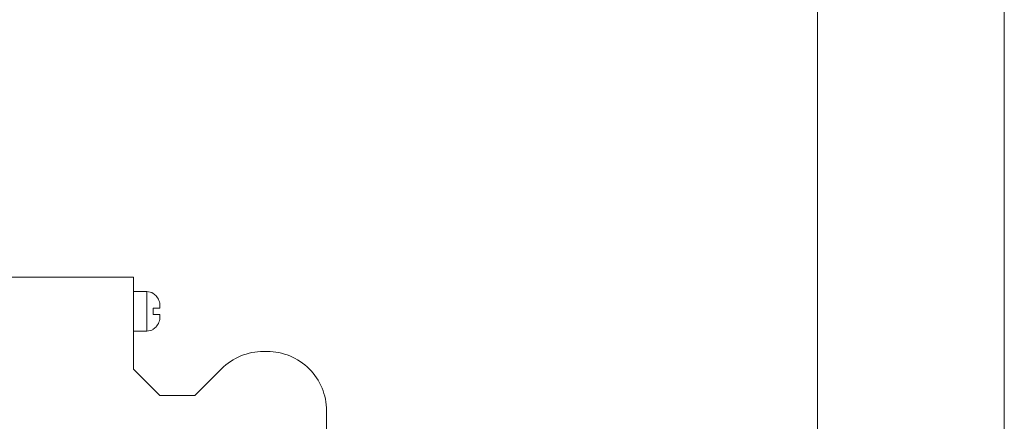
# Model space of a CAD drawing. Header units: millimetres. Extents: x -594 to 595, y -419 to 422.
# Tile 87 of 124: x -11 to 63, y 230 to 260. Entities that reach past the tile are written whole.
import ezdxf
from ezdxf.lldxf.tags import DXFTag

# ---------------------------------------------------------------- set-up
doc = ezdxf.new("R2010")
doc.units = ezdxf.units.MM
doc.header["$MEASUREMENT"] = 0
doc.layers.add('layer 1', color=7, linetype='Continuous')
tags = doc.linetypes.add('New Line117', pattern=[1, 0.5, -0.5]).pattern_tags.tags
tags[6:7] = [DXFTag(74, 4), DXFTag(75, 0), DXFTag(340, '0'), DXFTag(46, 1.0), DXFTag(50, 0.0), DXFTag(44, 0.0), DXFTag(45, 0.0)]
tags[4:5] = [DXFTag(74, 4), DXFTag(75, 0), DXFTag(340, '0'), DXFTag(46, 1.0), DXFTag(50, 0.0), DXFTag(44, 0.0), DXFTag(45, 0.0)]
tags = doc.linetypes.add('New Line120', pattern=[1, 0.5, -0.5]).pattern_tags.tags
tags[6:7] = [DXFTag(74, 4), DXFTag(75, 0), DXFTag(340, '0'), DXFTag(46, 1.0), DXFTag(50, 0.0), DXFTag(44, 0.0), DXFTag(45, 0.0)]
tags[4:5] = [DXFTag(74, 4), DXFTag(75, 0), DXFTag(340, '0'), DXFTag(46, 1.0), DXFTag(50, 0.0), DXFTag(44, 0.0), DXFTag(45, 0.0)]
tags = doc.linetypes.add('New Line121', pattern=[1, 0.5, -0.5]).pattern_tags.tags
tags[6:7] = [DXFTag(74, 4), DXFTag(75, 0), DXFTag(340, '0'), DXFTag(46, 1.0), DXFTag(50, 0.0), DXFTag(44, 0.0), DXFTag(45, 0.0)]
tags[4:5] = [DXFTag(74, 4), DXFTag(75, 0), DXFTag(340, '0'), DXFTag(46, 1.0), DXFTag(50, 0.0), DXFTag(44, 0.0), DXFTag(45, 0.0)]
tags = doc.linetypes.add('New Line122', pattern=[1, 0.5, -0.5]).pattern_tags.tags
tags[6:7] = [DXFTag(74, 4), DXFTag(75, 0), DXFTag(340, '0'), DXFTag(46, 1.0), DXFTag(50, 0.0), DXFTag(44, 0.0), DXFTag(45, 0.0)]
tags[4:5] = [DXFTag(74, 4), DXFTag(75, 0), DXFTag(340, '0'), DXFTag(46, 1.0), DXFTag(50, 0.0), DXFTag(44, 0.0), DXFTag(45, 0.0)]
tags = doc.linetypes.add('New Line123', pattern=[1, 0.5, -0.5]).pattern_tags.tags
tags[6:7] = [DXFTag(74, 4), DXFTag(75, 0), DXFTag(340, '0'), DXFTag(46, 1.0), DXFTag(50, 0.0), DXFTag(44, 0.0), DXFTag(45, 0.0)]
tags[4:5] = [DXFTag(74, 4), DXFTag(75, 0), DXFTag(340, '0'), DXFTag(46, 1.0), DXFTag(50, 0.0), DXFTag(44, 0.0), DXFTag(45, 0.0)]
tags = doc.linetypes.add('New Line124', pattern=[1, 0.5, -0.5]).pattern_tags.tags
tags[6:7] = [DXFTag(74, 4), DXFTag(75, 0), DXFTag(340, '0'), DXFTag(46, 1.0), DXFTag(50, 0.0), DXFTag(44, 0.0), DXFTag(45, 0.0)]
tags[4:5] = [DXFTag(74, 4), DXFTag(75, 0), DXFTag(340, '0'), DXFTag(46, 1.0), DXFTag(50, 0.0), DXFTag(44, 0.0), DXFTag(45, 0.0)]
tags = doc.linetypes.add('New Line125', pattern=[1, 0.5, -0.5]).pattern_tags.tags
tags[6:7] = [DXFTag(74, 4), DXFTag(75, 0), DXFTag(340, '0'), DXFTag(46, 1.0), DXFTag(50, 0.0), DXFTag(44, 0.0), DXFTag(45, 0.0)]
tags[4:5] = [DXFTag(74, 4), DXFTag(75, 0), DXFTag(340, '0'), DXFTag(46, 1.0), DXFTag(50, 0.0), DXFTag(44, 0.0), DXFTag(45, 0.0)]
tags = doc.linetypes.add('New Line132', pattern=[1, 0.5, -0.5]).pattern_tags.tags
tags[6:7] = [DXFTag(74, 4), DXFTag(75, 0), DXFTag(340, '0'), DXFTag(46, 1.0), DXFTag(50, 0.0), DXFTag(44, 0.0), DXFTag(45, 0.0)]
tags[4:5] = [DXFTag(74, 4), DXFTag(75, 0), DXFTag(340, '0'), DXFTag(46, 1.0), DXFTag(50, 0.0), DXFTag(44, 0.0), DXFTag(45, 0.0)]
tags = doc.linetypes.add('New Line133', pattern=[1, 0.5, -0.5]).pattern_tags.tags
tags[6:7] = [DXFTag(74, 4), DXFTag(75, 0), DXFTag(340, '0'), DXFTag(46, 1.0), DXFTag(50, 0.0), DXFTag(44, 0.0), DXFTag(45, 0.0)]
tags[4:5] = [DXFTag(74, 4), DXFTag(75, 0), DXFTag(340, '0'), DXFTag(46, 1.0), DXFTag(50, 0.0), DXFTag(44, 0.0), DXFTag(45, 0.0)]
tags = doc.linetypes.add('New Line138', pattern=[1, 0.5, -0.5]).pattern_tags.tags
tags[6:7] = [DXFTag(74, 4), DXFTag(75, 0), DXFTag(340, '0'), DXFTag(46, 1.0), DXFTag(50, 0.0), DXFTag(44, 0.0), DXFTag(45, 0.0)]
tags[4:5] = [DXFTag(74, 4), DXFTag(75, 0), DXFTag(340, '0'), DXFTag(46, 1.0), DXFTag(50, 0.0), DXFTag(44, 0.0), DXFTag(45, 0.0)]
tags = doc.linetypes.add('New Line139', pattern=[1, 0.5, -0.5]).pattern_tags.tags
tags[6:7] = [DXFTag(74, 4), DXFTag(75, 0), DXFTag(340, '0'), DXFTag(46, 1.0), DXFTag(50, 0.0), DXFTag(44, 0.0), DXFTag(45, 0.0)]
tags[4:5] = [DXFTag(74, 4), DXFTag(75, 0), DXFTag(340, '0'), DXFTag(46, 1.0), DXFTag(50, 0.0), DXFTag(44, 0.0), DXFTag(45, 0.0)]
tags = doc.linetypes.add('New Line140', pattern=[1, 0.5, -0.5]).pattern_tags.tags
tags[6:7] = [DXFTag(74, 4), DXFTag(75, 0), DXFTag(340, '0'), DXFTag(46, 1.0), DXFTag(50, 0.0), DXFTag(44, 0.0), DXFTag(45, 0.0)]
tags[4:5] = [DXFTag(74, 4), DXFTag(75, 0), DXFTag(340, '0'), DXFTag(46, 1.0), DXFTag(50, 0.0), DXFTag(44, 0.0), DXFTag(45, 0.0)]
tags = doc.linetypes.add('New Line143', pattern=[1, 0.5, -0.5]).pattern_tags.tags
tags[6:7] = [DXFTag(74, 4), DXFTag(75, 0), DXFTag(340, '0'), DXFTag(46, 1.0), DXFTag(50, 0.0), DXFTag(44, 0.0), DXFTag(45, 0.0)]
tags[4:5] = [DXFTag(74, 4), DXFTag(75, 0), DXFTag(340, '0'), DXFTag(46, 1.0), DXFTag(50, 0.0), DXFTag(44, 0.0), DXFTag(45, 0.0)]
tags = doc.linetypes.add('New Line144', pattern=[1, 0.5, -0.5]).pattern_tags.tags
tags[6:7] = [DXFTag(74, 4), DXFTag(75, 0), DXFTag(340, '0'), DXFTag(46, 1.0), DXFTag(50, 0.0), DXFTag(44, 0.0), DXFTag(45, 0.0)]
tags[4:5] = [DXFTag(74, 4), DXFTag(75, 0), DXFTag(340, '0'), DXFTag(46, 1.0), DXFTag(50, 0.0), DXFTag(44, 0.0), DXFTag(45, 0.0)]
tags = doc.linetypes.add('New Line145', pattern=[1, 0.5, -0.5]).pattern_tags.tags
tags[6:7] = [DXFTag(74, 4), DXFTag(75, 0), DXFTag(340, '0'), DXFTag(46, 1.0), DXFTag(50, 0.0), DXFTag(44, 0.0), DXFTag(45, 0.0)]
tags[4:5] = [DXFTag(74, 4), DXFTag(75, 0), DXFTag(340, '0'), DXFTag(46, 1.0), DXFTag(50, 0.0), DXFTag(44, 0.0), DXFTag(45, 0.0)]
tags = doc.linetypes.add('New Line146', pattern=[1, 0.5, -0.5]).pattern_tags.tags
tags[6:7] = [DXFTag(74, 4), DXFTag(75, 0), DXFTag(340, '0'), DXFTag(46, 1.0), DXFTag(50, 0.0), DXFTag(44, 0.0), DXFTag(45, 0.0)]
tags[4:5] = [DXFTag(74, 4), DXFTag(75, 0), DXFTag(340, '0'), DXFTag(46, 1.0), DXFTag(50, 0.0), DXFTag(44, 0.0), DXFTag(45, 0.0)]
tags = doc.linetypes.add('New Line155', pattern=[1, 0.5, -0.5]).pattern_tags.tags
tags[6:7] = [DXFTag(74, 4), DXFTag(75, 0), DXFTag(340, '0'), DXFTag(46, 1.0), DXFTag(50, 0.0), DXFTag(44, 0.0), DXFTag(45, 0.0)]
tags[4:5] = [DXFTag(74, 4), DXFTag(75, 0), DXFTag(340, '0'), DXFTag(46, 1.0), DXFTag(50, 0.0), DXFTag(44, 0.0), DXFTag(45, 0.0)]
tags = doc.linetypes.add('New Line156', pattern=[1, 0.5, -0.5]).pattern_tags.tags
tags[6:7] = [DXFTag(74, 4), DXFTag(75, 0), DXFTag(340, '0'), DXFTag(46, 1.0), DXFTag(50, 0.0), DXFTag(44, 0.0), DXFTag(45, 0.0)]
tags[4:5] = [DXFTag(74, 4), DXFTag(75, 0), DXFTag(340, '0'), DXFTag(46, 1.0), DXFTag(50, 0.0), DXFTag(44, 0.0), DXFTag(45, 0.0)]
tags = doc.linetypes.add('New Line159', pattern=[1, 0.5, -0.5]).pattern_tags.tags
tags[6:7] = [DXFTag(74, 4), DXFTag(75, 0), DXFTag(340, '0'), DXFTag(46, 1.0), DXFTag(50, 0.0), DXFTag(44, 0.0), DXFTag(45, 0.0)]
tags[4:5] = [DXFTag(74, 4), DXFTag(75, 0), DXFTag(340, '0'), DXFTag(46, 1.0), DXFTag(50, 0.0), DXFTag(44, 0.0), DXFTag(45, 0.0)]
tags = doc.linetypes.add('New Line160', pattern=[1, 0.5, -0.5]).pattern_tags.tags
tags[6:7] = [DXFTag(74, 4), DXFTag(75, 0), DXFTag(340, '0'), DXFTag(46, 1.0), DXFTag(50, 0.0), DXFTag(44, 0.0), DXFTag(45, 0.0)]
tags[4:5] = [DXFTag(74, 4), DXFTag(75, 0), DXFTag(340, '0'), DXFTag(46, 1.0), DXFTag(50, 0.0), DXFTag(44, 0.0), DXFTag(45, 0.0)]
tags = doc.linetypes.add('New Line161', pattern=[1, 0.5, -0.5]).pattern_tags.tags
tags[6:7] = [DXFTag(74, 4), DXFTag(75, 0), DXFTag(340, '0'), DXFTag(46, 1.0), DXFTag(50, 0.0), DXFTag(44, 0.0), DXFTag(45, 0.0)]
tags[4:5] = [DXFTag(74, 4), DXFTag(75, 0), DXFTag(340, '0'), DXFTag(46, 1.0), DXFTag(50, 0.0), DXFTag(44, 0.0), DXFTag(45, 0.0)]
tags = doc.linetypes.add('New Line162', pattern=[1, 0.5, -0.5]).pattern_tags.tags
tags[6:7] = [DXFTag(74, 4), DXFTag(75, 0), DXFTag(340, '0'), DXFTag(46, 1.0), DXFTag(50, 0.0), DXFTag(44, 0.0), DXFTag(45, 0.0)]
tags[4:5] = [DXFTag(74, 4), DXFTag(75, 0), DXFTag(340, '0'), DXFTag(46, 1.0), DXFTag(50, 0.0), DXFTag(44, 0.0), DXFTag(45, 0.0)]
tags = doc.linetypes.add('New Line165', pattern=[1, 0.5, -0.5]).pattern_tags.tags
tags[6:7] = [DXFTag(74, 4), DXFTag(75, 0), DXFTag(340, '0'), DXFTag(46, 1.0), DXFTag(50, 0.0), DXFTag(44, 0.0), DXFTag(45, 0.0)]
tags[4:5] = [DXFTag(74, 4), DXFTag(75, 0), DXFTag(340, '0'), DXFTag(46, 1.0), DXFTag(50, 0.0), DXFTag(44, 0.0), DXFTag(45, 0.0)]
tags = doc.linetypes.add('New Line166', pattern=[1, 0.5, -0.5]).pattern_tags.tags
tags[6:7] = [DXFTag(74, 4), DXFTag(75, 0), DXFTag(340, '0'), DXFTag(46, 1.0), DXFTag(50, 0.0), DXFTag(44, 0.0), DXFTag(45, 0.0)]
tags[4:5] = [DXFTag(74, 4), DXFTag(75, 0), DXFTag(340, '0'), DXFTag(46, 1.0), DXFTag(50, 0.0), DXFTag(44, 0.0), DXFTag(45, 0.0)]
tags = doc.linetypes.add('New Line171', pattern=[1, 0.5, -0.5]).pattern_tags.tags
tags[6:7] = [DXFTag(74, 4), DXFTag(75, 0), DXFTag(340, '0'), DXFTag(46, 1.0), DXFTag(50, 0.0), DXFTag(44, 0.0), DXFTag(45, 0.0)]
tags[4:5] = [DXFTag(74, 4), DXFTag(75, 0), DXFTag(340, '0'), DXFTag(46, 1.0), DXFTag(50, 0.0), DXFTag(44, 0.0), DXFTag(45, 0.0)]
tags = doc.linetypes.add('New Line172', pattern=[1, 0.5, -0.5]).pattern_tags.tags
tags[6:7] = [DXFTag(74, 4), DXFTag(75, 0), DXFTag(340, '0'), DXFTag(46, 1.0), DXFTag(50, 0.0), DXFTag(44, 0.0), DXFTag(45, 0.0)]
tags[4:5] = [DXFTag(74, 4), DXFTag(75, 0), DXFTag(340, '0'), DXFTag(46, 1.0), DXFTag(50, 0.0), DXFTag(44, 0.0), DXFTag(45, 0.0)]
tags = doc.linetypes.add('New Line173', pattern=[1, 0.5, -0.5]).pattern_tags.tags
tags[6:7] = [DXFTag(74, 4), DXFTag(75, 0), DXFTag(340, '0'), DXFTag(46, 1.0), DXFTag(50, 0.0), DXFTag(44, 0.0), DXFTag(45, 0.0)]
tags[4:5] = [DXFTag(74, 4), DXFTag(75, 0), DXFTag(340, '0'), DXFTag(46, 1.0), DXFTag(50, 0.0), DXFTag(44, 0.0), DXFTag(45, 0.0)]
tags = doc.linetypes.add('New Line174', pattern=[1, 0.5, -0.5]).pattern_tags.tags
tags[6:7] = [DXFTag(74, 4), DXFTag(75, 0), DXFTag(340, '0'), DXFTag(46, 1.0), DXFTag(50, 0.0), DXFTag(44, 0.0), DXFTag(45, 0.0)]
tags[4:5] = [DXFTag(74, 4), DXFTag(75, 0), DXFTag(340, '0'), DXFTag(46, 1.0), DXFTag(50, 0.0), DXFTag(44, 0.0), DXFTag(45, 0.0)]
tags = doc.linetypes.add('New Line63', pattern=[1, 0.5, -0.5]).pattern_tags.tags
tags[6:7] = [DXFTag(74, 4), DXFTag(75, 0), DXFTag(340, '0'), DXFTag(46, 1.0), DXFTag(50, 0.0), DXFTag(44, 0.0), DXFTag(45, 0.0)]
tags[4:5] = [DXFTag(74, 4), DXFTag(75, 0), DXFTag(340, '0'), DXFTag(46, 1.0), DXFTag(50, 0.0), DXFTag(44, 0.0), DXFTag(45, 0.0)]
tags = doc.linetypes.add('New Line66', pattern=[1.5, 1, -0.5]).pattern_tags.tags
tags[6:7] = [DXFTag(74, 4), DXFTag(75, 0), DXFTag(340, '0'), DXFTag(46, 1.0), DXFTag(50, 0.0), DXFTag(44, 0.0), DXFTag(45, 0.0)]
tags[4:5] = [DXFTag(74, 4), DXFTag(75, 0), DXFTag(340, '0'), DXFTag(46, 1.0), DXFTag(50, 0.0), DXFTag(44, 0.0), DXFTag(45, 0.0)]

msp = doc.modelspace()

# ---------------------------------------------------------------- linework, layer by layer
at = {"layer": 'layer 1', "color": 155, "lineweight": 9}
for points in [[(63.3604, 297.5021), (63.3604, 297.5021), (63.3604, 49.2109), (63.3604, 49.2109)], [(49.1876, 256.3243), (49.1876, 256.3243), (49.1876, 5.0361), (49.1876, 5.0361)]]:
    msp.add_open_spline(points, degree=3, dxfattribs=at)
at = {"layer": 'layer 1', "linetype": 'New Line66', "lineweight": 9}
msp.add_open_spline([(49.1876, 293.8484), (49.1876, 293.8484), (49.1876, 130.6655), (49.1876, 130.6655)], degree=3, dxfattribs=at)
at = {"layer": 'layer 1', "linetype": 'New Line63', "lineweight": 9}
msp.add_open_spline([(-2.6874, 240.6565), (-2.6874, 240.6565), (-21.5124, 240.6565), (-21.5124, 240.6565)], degree=3, dxfattribs=at)
at = {"layer": 'layer 1', "linetype": 'New Line132', "lineweight": 9}
msp.add_open_spline([(-2.6874, 233.6515), (-2.6874, 233.6515), (-2.6874, 240.6565), (-2.6874, 240.6565)], degree=3, dxfattribs=at)
at = {"layer": 'layer 1', "linetype": 'New Line125', "lineweight": 9}
msp.add_open_spline([(-2.6874, 239.5515), (-2.6874, 239.5515), (-1.6874, 239.5515), (-1.6874, 239.5515)], degree=3, dxfattribs=at)
at = {"layer": 'layer 1', "linetype": 'New Line133', "lineweight": 9}
msp.add_open_spline([(-1.6874, 239.5515), (-1.6874, 239.5515), (-1.6874, 236.5515), (-1.6874, 236.5515)], degree=3, dxfattribs=at)
at = {"layer": 'layer 1', "linetype": 'New Line161', "lineweight": 9}
msp.add_open_spline([(-1.1874, 239.4176), (-1.3394, 239.5053), (-1.5118, 239.5515), (-1.6874, 239.5515)], degree=3, dxfattribs=at)
at = {"layer": 'layer 1', "linetype": 'New Line140', "lineweight": 9}
msp.add_open_spline([(-1.1874, 239.3945), (-1.1874, 239.3945), (-1.1874, 239.4176), (-1.1874, 239.4176)], degree=3, dxfattribs=at)
at = {"layer": 'layer 1', "linetype": 'New Line165', "lineweight": 9}
msp.add_open_spline([(-1.0718, 239.3152), (-1.1084, 239.3443), (-1.147, 239.3708), (-1.1874, 239.3945)], degree=3, dxfattribs=at)
at = {"layer": 'layer 1', "linetype": 'New Line171', "lineweight": 9}
msp.add_open_spline([(-1.0718, 239.3152), (-0.9598, 239.226), (-0.8662, 239.1108), (-0.8011, 238.9817), (-0.8011, 238.9817), (-0.7359, 238.8526), (-0.6993, 238.7095), (-0.69, 238.5665)], degree=3, knots=[0, 0, 0, 0, 0.3333333, 0.3333333, 0.3333333, 0.3333333, 1, 1, 1, 1], dxfattribs=at)
at = {"layer": 'layer 1', "linetype": 'New Line172', "lineweight": 9}
msp.add_open_spline([(-0.69, 238.5665), (-0.6993, 238.7095), (-0.7359, 238.8526), (-0.8011, 238.9817), (-0.8011, 238.9817), (-0.8662, 239.1108), (-0.9598, 239.226), (-1.0718, 239.3152)], degree=3, knots=[0, 0, 0, 0, 0.3333333, 0.3333333, 0.3333333, 0.3333333, 1, 1, 1, 1], dxfattribs=at)
at = {"layer": 'layer 1', "linetype": 'New Line124', "lineweight": 9}
msp.add_open_spline([(-1.1874, 238.3015), (-1.1874, 238.3015), (-0.6874, 238.3015), (-0.6874, 238.3015)], degree=3, dxfattribs=at)
at = {"layer": 'layer 1', "linetype": 'New Line139', "lineweight": 9}
msp.add_open_spline([(-1.1874, 237.8015), (-1.1874, 237.8015), (-1.1874, 238.3015), (-1.1874, 238.3015)], degree=3, dxfattribs=at)
at = {"layer": 'layer 1', "linetype": 'New Line159', "lineweight": 9}
msp.add_open_spline([(-0.6874, 238.4845), (-0.6873, 238.5119), (-0.6882, 238.5392), (-0.69, 238.5665)], degree=3, dxfattribs=at)
at = {"layer": 'layer 1', "linetype": 'New Line144', "lineweight": 9}
msp.add_open_spline([(-0.6874, 238.3015), (-0.6874, 238.3015), (-0.6874, 238.4845), (-0.6874, 238.4845)], degree=3, dxfattribs=at)
at = {"layer": 'layer 1', "linetype": 'New Line123', "lineweight": 9}
msp.add_open_spline([(-0.6874, 237.8015), (-0.6874, 237.8015), (-1.1874, 237.8015), (-1.1874, 237.8015)], degree=3, dxfattribs=at)
at = {"layer": 'layer 1', "linetype": 'New Line173', "lineweight": 9}
msp.add_open_spline([(-1.0718, 236.7879), (-0.9598, 236.8771), (-0.8662, 236.9923), (-0.8011, 237.1214), (-0.8011, 237.1214), (-0.7359, 237.2505), (-0.6993, 237.3936), (-0.69, 237.5365)], degree=3, knots=[0, 0, 0, 0, 0.3333333, 0.3333333, 0.3333333, 0.3333333, 1, 1, 1, 1], dxfattribs=at)
at = {"layer": 'layer 1', "linetype": 'New Line174', "lineweight": 9}
msp.add_open_spline([(-0.69, 237.5365), (-0.6993, 237.3936), (-0.7359, 237.2505), (-0.8011, 237.1214), (-0.8011, 237.1214), (-0.8662, 236.9923), (-0.9598, 236.8771), (-1.0718, 236.7879)], degree=3, knots=[0, 0, 0, 0, 0.3333333, 0.3333333, 0.3333333, 0.3333333, 1, 1, 1, 1], dxfattribs=at)
at = {"layer": 'layer 1', "linetype": 'New Line160', "lineweight": 9}
msp.add_open_spline([(-0.69, 237.5365), (-0.6882, 237.5638), (-0.6873, 237.5912), (-0.6874, 237.6185)], degree=3, dxfattribs=at)
at = {"layer": 'layer 1', "linetype": 'New Line143', "lineweight": 9}
msp.add_open_spline([(-0.6874, 237.6185), (-0.6874, 237.6185), (-0.6874, 237.8015), (-0.6874, 237.8015)], degree=3, dxfattribs=at)
at = {"layer": 'layer 1', "linetype": 'New Line166', "lineweight": 9}
msp.add_open_spline([(-1.1874, 236.7086), (-1.147, 236.7323), (-1.1084, 236.7588), (-1.0718, 236.7879)], degree=3, dxfattribs=at)
at = {"layer": 'layer 1', "linetype": 'New Line122', "lineweight": 9}
msp.add_open_spline([(-2.6874, 236.5515), (-2.6874, 236.5515), (-1.6874, 236.5515), (-1.6874, 236.5515)], degree=3, dxfattribs=at)
at = {"layer": 'layer 1', "linetype": 'New Line162', "lineweight": 9}
msp.add_open_spline([(-1.6874, 236.5515), (-1.5118, 236.5515), (-1.3394, 236.5977), (-1.1874, 236.6855)], degree=3, dxfattribs=at)
at = {"layer": 'layer 1', "linetype": 'New Line138', "lineweight": 9}
msp.add_open_spline([(-1.1874, 236.6855), (-1.1874, 236.6855), (-1.1874, 236.7086), (-1.1874, 236.7086)], degree=3, dxfattribs=at)
at = {"layer": 'layer 1', "linetype": 'New Line155', "lineweight": 9}
msp.add_open_spline([(7.1713, 235.0065), (5.9778, 235.0065), (4.8332, 234.5324), (3.9893, 233.6885)], degree=3, dxfattribs=at)
at = {"layer": 'layer 1', "linetype": 'New Line121', "lineweight": 9}
msp.add_open_spline([(7.4523, 235.0065), (7.4523, 235.0065), (7.1713, 235.0065), (7.1713, 235.0065)], degree=3, dxfattribs=at)
at = {"layer": 'layer 1', "linetype": 'New Line156', "lineweight": 9}
msp.add_open_spline([(11.9523, 230.5065), (11.9523, 231.7), (11.4782, 232.8446), (10.6343, 233.6885), (10.6343, 233.6885), (9.7904, 234.5324), (8.6458, 235.0065), (7.4523, 235.0065)], degree=3, knots=[0, 0, 0, 0, 0.3333333, 0.3333333, 0.3333333, 0.3333333, 1, 1, 1, 1], dxfattribs=at)
at = {"layer": 'layer 1', "linetype": 'New Line145', "lineweight": 9}
msp.add_open_spline([(-2.6874, 233.6515), (-2.6874, 233.6515), (-0.6874, 231.6515), (-0.6874, 231.6515)], degree=3, dxfattribs=at)
at = {"layer": 'layer 1', "linetype": 'New Line117', "lineweight": 9}
msp.add_open_spline([(1.9523, 231.6515), (1.9523, 231.6515), (3.9893, 233.6885), (3.9893, 233.6885)], degree=3, dxfattribs=at)
at = {"layer": 'layer 1', "linetype": 'New Line120', "lineweight": 9}
msp.add_open_spline([(1.9523, 231.6515), (1.9523, 231.6515), (-0.6874, 231.6515), (-0.6874, 231.6515)], degree=3, dxfattribs=at)
at = {"layer": 'layer 1', "linetype": 'New Line146', "lineweight": 9}
msp.add_open_spline([(11.9523, 207.2965), (11.9523, 207.2965), (11.9523, 230.5065), (11.9523, 230.5065)], degree=3, dxfattribs=at)

doc.saveas('drawing.dxf')
